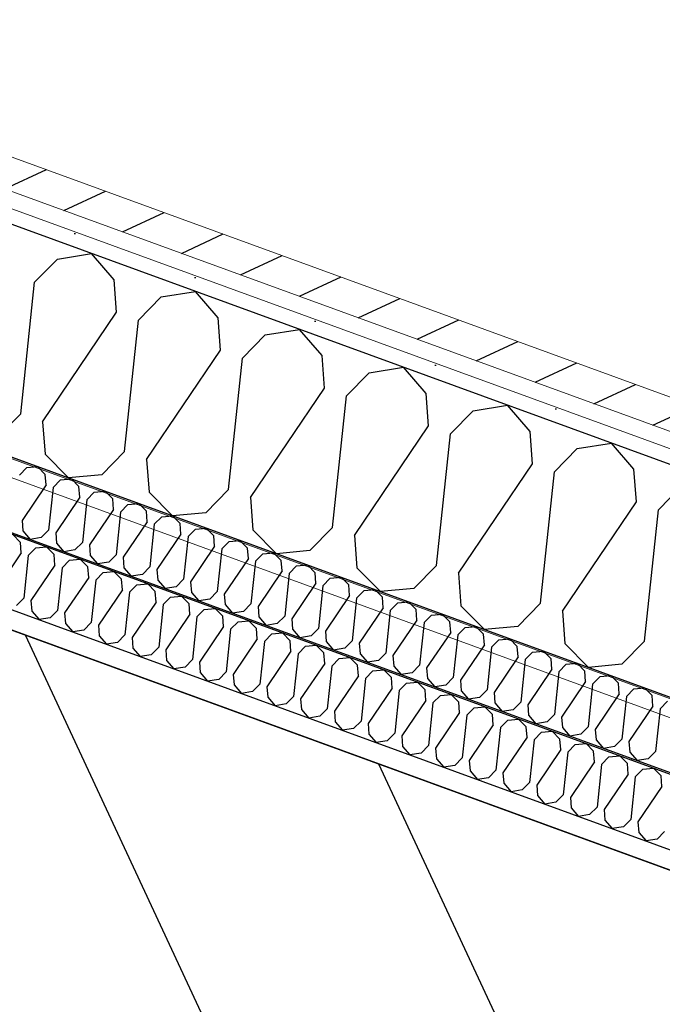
# Model space of a CAD drawing. Header units: millimetres. Extents: x 112481703 to 112588235, y 1264638581 to 1264713486.
# Tile 196 of 256: x 112566721 to 112567156, y 1264679701 to 1264680367. Entities that reach past the tile are written whole.
import ezdxf

# ---------------------------------------------------------------- set-up
doc = ezdxf.new("R2010")
doc.units = ezdxf.units.MM
doc.header["$LTSCALE"] = 0.5
doc.header["$MEASUREMENT"] = 0
doc.linetypes.add('PLINE', pattern=[0])
for name, color, linetype, lineweight in [('235- Utvendig kledning og overflate', 7, 'Continuous', 0), ('236- Innvendig kledning og overflate', 7, 'Continuous', 0), ('262- Taktekking', 7, 'Continuous', 0)]:
    doc.layers.add(name, color=color, linetype=linetype, lineweight=lineweight)
for name, color, linetype in [('862- M___Nettoareal', 7, 'Continuous'), ('862- M___Nettoareal(Polylinje)', 7, 'Continuous'), ('LA_farge_dekke_asfalt2', 7, 'Continuous'), ('Yttervegger.A225', 7, 'Continuous'), ('Yttervegger.A225 (Skravur)', 7, 'Continuous')]:
    doc.layers.add(name, color=color, linetype=linetype)
pattern_1 = [(249.956, (112557650, 1264717795), (-81.357, 29.68231), [0, -50]), (249.956, (112557682.11, 1264717756.67), (-81.357, 29.68231), [0, -50])]

# ---------------------------------------------------------------- blocks, each defined once
blk = doc.blocks.new('Korridor_14_9', base_point=(112576467.69, 1264681824.89))
at = {"layer": '862- M___Nettoareal(Polylinje)', "linetype": 'PLINE', "flags": 128}
blk.add_lwpolyline([(112572601.77, 1264674908.62), (112573784.51, 1264674477.11), (112574626.15, 1264676783.97), (112575767.2, 1264676367.67), (112576177.67, 1264676217.91), (112577188.97, 1264678989.83), (112578571.29, 1264682778.66), (112579511.2, 1264685354.88), (112580089.16, 1264686939.02), (112578574.08, 1264687491.78), (112577945.57, 1264685769.06), (112576575.95, 1264686268.75), (112573384.41, 1264677520.97), (112565766.91, 1264680300.14), (112564833.5, 1264677741.73), (112566533.44, 1264677121.53), (112567763.15, 1264676672.88), (112567763.5, 1264676673.82), (112569134.12, 1264676173.76)], close=True, dxfattribs=at)
blk = doc.blocks.new('*X291', base_point=(112557650, 1264717795))
at = {"layer": 'Yttervegger.A225 (Skravur)', "linetype": 'PLINE'}
for p, q in [((112566746.42, 1264680205.26), (112566769.54, 1264680208.97)), ((112566784.84, 1264680191.24), (112566769.54, 1264680208.97)), ((112566730.98, 1264680189.55), (112566746.42, 1264680205.26)), ((112566721.61, 1264680100.56), (112566730.98, 1264680189.55)), ((112566786.53, 1264680169.28), (112566784.84, 1264680191.24)), ((112566816.75, 1264680179.6), (112566839.87, 1264680183.31)), ((112566855.17, 1264680165.58), (112566839.87, 1264680183.31)), ((112566801.31, 1264680163.89), (112566816.75, 1264680179.6)), ((112566736.39, 1264680095.16), (112566786.53, 1264680169.28)), ((112566791.95, 1264680074.9), (112566801.31, 1264680163.89)), ((112566856.87, 1264680143.62), (112566855.17, 1264680165.58)), ((112566871.64, 1264680138.23), (112566887.09, 1264680153.94)), ((112566887.09, 1264680153.94), (112566910.2, 1264680157.65)), ((112566925.5, 1264680139.92), (112566910.2, 1264680157.65)), ((112566806.72, 1264680069.5), (112566856.87, 1264680143.62)), ((112566862.28, 1264680049.23), (112566871.64, 1264680138.23)), ((112566927.2, 1264680117.96), (112566925.5, 1264680139.92)), ((112566941.98, 1264680112.57), (112566957.42, 1264680128.28)), ((112566957.42, 1264680128.28), (112566980.54, 1264680131.99)), ((112566995.83, 1264680114.26), (112566980.54, 1264680131.99)), ((112566877.05, 1264680043.84), (112566927.2, 1264680117.96)), ((112566997.53, 1264680092.3), (112566995.83, 1264680114.26)), ((112566932.61, 1264680023.57), (112566941.98, 1264680112.57)), ((112566721.61, 1264680100.56), (112566706.17, 1264680084.85)), ((112567012.31, 1264680086.91), (112567027.75, 1264680102.62)), ((112567027.75, 1264680102.62), (112567050.87, 1264680106.33)), ((112567066.17, 1264680088.6), (112567050.87, 1264680106.33)), ((112566736.39, 1264680095.16), (112566738.09, 1264680073.2)), ((112566947.39, 1264680018.18), (112566997.53, 1264680092.3)), ((112567067.86, 1264680066.64), (112567066.17, 1264680088.6)), ((112567002.94, 1264679997.91), (112567012.31, 1264680086.91)), ((112567098.08, 1264680076.96), (112567121.2, 1264680080.67)), ((112567136.5, 1264680062.94), (112567121.2, 1264680080.67)), ((112566791.95, 1264680074.9), (112566776.5, 1264680059.19)), ((112567082.64, 1264680061.25), (112567098.08, 1264680076.96)), ((112566738.09, 1264680073.2), (112566753.98, 1264680057.11)), ((112566806.72, 1264680069.5), (112566808.42, 1264680047.54)), ((112567017.72, 1264679992.52), (112567067.86, 1264680066.64)), ((112567073.28, 1264679972.25), (112567082.64, 1264680061.25)), ((112567138.2, 1264680040.98), (112567136.5, 1264680062.94)), ((112566776.5, 1264680059.19), (112566753.98, 1264680057.11)), ((112566808.42, 1264680047.54), (112566824.31, 1264680031.45)), ((112566862.28, 1264680049.23), (112566846.84, 1264680033.53)), ((112567152.97, 1264680035.59), (112567168.42, 1264680051.3)), ((112566877.05, 1264680043.84), (112566878.75, 1264680021.88)), ((112567088.05, 1264679966.86), (112567138.2, 1264680040.98)), ((112567143.61, 1264679946.59), (112567152.97, 1264680035.59)), ((112566846.84, 1264680033.53), (112566824.31, 1264680031.45)), ((112566878.75, 1264680021.88), (112566894.64, 1264680005.79)), ((112566932.61, 1264680023.57), (112566917.17, 1264680007.87)), ((112566947.39, 1264680018.18), (112566949.09, 1264679996.22)), ((112566917.17, 1264680007.87), (112566894.64, 1264680005.79)), ((112566949.09, 1264679996.22), (112566964.98, 1264679980.13)), ((112567002.94, 1264679997.91), (112566987.5, 1264679982.21)), ((112567017.72, 1264679992.52), (112567019.42, 1264679970.56)), ((112566987.5, 1264679982.21), (112566964.98, 1264679980.13)), ((112567019.42, 1264679970.56), (112567035.31, 1264679954.47)), ((112567073.28, 1264679972.25), (112567057.83, 1264679956.55)), ((112567088.05, 1264679966.86), (112567089.75, 1264679944.9)), ((112567057.83, 1264679956.55), (112567035.31, 1264679954.47)), ((112567089.75, 1264679944.9), (112567105.64, 1264679928.8)), ((112567143.61, 1264679946.59), (112567128.17, 1264679930.89)), ((112567128.17, 1264679930.89), (112567105.64, 1264679928.8))]:
    blk.add_line(p, q, dxfattribs=at)
blk = doc.blocks.new('*X527', base_point=(112557650, 1264717795))
at = {"layer": 'Yttervegger.A225 (Skravur)', "linetype": 'PLINE'}
for p, q in [((112566721.43, 1264680013.48), (112566716.28, 1264680018.7)), ((112566721.98, 1264680006.36), (112566721.43, 1264680013.48)), ((112566726.77, 1264680004.61), (112566731.78, 1264680009.7)), ((112566731.78, 1264680009.7), (112566739.09, 1264680010.38)), ((112566744.24, 1264680005.16), (112566739.09, 1264680010.38)), ((112566721.98, 1264680006.36), (112566705.72, 1264679982.32)), ((112566726.77, 1264680004.61), (112566723.74, 1264679975.75)), ((112566744.79, 1264679998.04), (112566744.24, 1264680005.16)), ((112566749.58, 1264679996.29), (112566754.59, 1264680001.38)), ((112566754.59, 1264680001.38), (112566761.9, 1264680002.06)), ((112566767.05, 1264679996.84), (112566761.9, 1264680002.06)), ((112566744.79, 1264679998.04), (112566728.53, 1264679974)), ((112566749.58, 1264679996.29), (112566746.55, 1264679967.42)), ((112566767.6, 1264679989.71), (112566767.05, 1264679996.84)), ((112566777.4, 1264679993.06), (112566784.71, 1264679993.74)), ((112566789.86, 1264679988.52), (112566784.71, 1264679993.74)), ((112566767.6, 1264679989.71), (112566751.34, 1264679965.68)), ((112566772.39, 1264679987.97), (112566769.36, 1264679959.1)), ((112566772.39, 1264679987.97), (112566777.4, 1264679993.06)), ((112566790.41, 1264679981.39), (112566789.86, 1264679988.52)), ((112566790.41, 1264679981.39), (112566774.15, 1264679957.35)), ((112566795.2, 1264679979.64), (112566800.21, 1264679984.74)), ((112566800.21, 1264679984.74), (112566807.52, 1264679985.41)), ((112566812.67, 1264679980.19), (112566807.52, 1264679985.41)), ((112566723.74, 1264679975.75), (112566718.73, 1264679970.65)), ((112566728.53, 1264679974), (112566729.08, 1264679966.88)), ((112566795.2, 1264679979.64), (112566792.17, 1264679950.78)), ((112566813.22, 1264679973.07), (112566812.67, 1264679980.19)), ((112566818.01, 1264679971.32), (112566823.02, 1264679976.42)), ((112566823.02, 1264679976.42), (112566830.33, 1264679977.09)), ((112566835.48, 1264679971.87), (112566830.33, 1264679977.09)), ((112566746.55, 1264679967.42), (112566741.54, 1264679962.33)), ((112566813.22, 1264679973.07), (112566796.96, 1264679949.03)), ((112566818.01, 1264679971.32), (112566814.98, 1264679942.46)), ((112566836.03, 1264679964.75), (112566835.48, 1264679971.87)), ((112566840.83, 1264679963), (112566845.83, 1264679968.09)), ((112566845.83, 1264679968.09), (112566853.14, 1264679968.77)), ((112566858.29, 1264679963.55), (112566853.14, 1264679968.77)), ((112566729.08, 1264679966.88), (112566734.04, 1264679961.13)), ((112566741.54, 1264679962.33), (112566734.04, 1264679961.13)), ((112566751.34, 1264679965.68), (112566751.89, 1264679958.55)), ((112566836.03, 1264679964.75), (112566819.77, 1264679940.71)), ((112566840.83, 1264679963), (112566837.79, 1264679934.14)), ((112566858.84, 1264679956.43), (112566858.29, 1264679963.55)), ((112566868.64, 1264679959.77), (112566875.95, 1264679960.45)), ((112566881.1, 1264679955.23), (112566875.95, 1264679960.45)), ((112566751.89, 1264679958.55), (112566756.85, 1264679952.8)), ((112566764.35, 1264679954.01), (112566756.85, 1264679952.8)), ((112566769.36, 1264679959.1), (112566764.35, 1264679954.01)), ((112566774.15, 1264679957.35), (112566774.7, 1264679950.23)), ((112566858.84, 1264679956.43), (112566842.58, 1264679932.39)), ((112566863.64, 1264679954.68), (112566860.6, 1264679925.81)), ((112566863.64, 1264679954.68), (112566868.64, 1264679959.77)), ((112566881.65, 1264679948.1), (112566881.1, 1264679955.23)), ((112566774.7, 1264679950.23), (112566779.66, 1264679944.48)), ((112566792.17, 1264679950.78), (112566787.16, 1264679945.69)), ((112566796.96, 1264679949.03), (112566797.51, 1264679941.91)), ((112566881.65, 1264679948.1), (112566865.39, 1264679924.06)), ((112566886.45, 1264679946.36), (112566891.45, 1264679951.45)), ((112566891.45, 1264679951.45), (112566898.76, 1264679952.12)), ((112566903.91, 1264679946.9), (112566898.76, 1264679952.12)), ((112566787.16, 1264679945.69), (112566779.66, 1264679944.48)), ((112566797.51, 1264679941.91), (112566802.47, 1264679936.16)), ((112566814.98, 1264679942.46), (112566809.97, 1264679937.36)), ((112566819.77, 1264679940.71), (112566820.32, 1264679933.59)), ((112566886.45, 1264679946.36), (112566883.41, 1264679917.49)), ((112566904.46, 1264679939.78), (112566903.91, 1264679946.9)), ((112566909.26, 1264679938.03), (112566914.27, 1264679943.13)), ((112566914.27, 1264679943.13), (112566921.57, 1264679943.8)), ((112566926.72, 1264679938.58), (112566921.57, 1264679943.8)), ((112566809.97, 1264679937.36), (112566802.47, 1264679936.16)), ((112566837.79, 1264679934.14), (112566832.78, 1264679929.04)), ((112566904.46, 1264679939.78), (112566888.2, 1264679915.74)), ((112566909.26, 1264679938.03), (112566906.22, 1264679909.17)), ((112566927.28, 1264679931.46), (112566926.72, 1264679938.58)), ((112566932.07, 1264679929.71), (112566937.08, 1264679934.8)), ((112566937.08, 1264679934.8), (112566944.38, 1264679935.48)), ((112566949.53, 1264679930.26), (112566944.38, 1264679935.48)), ((112566820.32, 1264679933.59), (112566825.28, 1264679927.84)), ((112566832.78, 1264679929.04), (112566825.28, 1264679927.84)), ((112566842.58, 1264679932.39), (112566843.13, 1264679925.26)), ((112566927.28, 1264679931.46), (112566911.01, 1264679907.42)), ((112566932.07, 1264679929.71), (112566929.03, 1264679900.85)), ((112566950.09, 1264679923.14), (112566949.53, 1264679930.26)), ((112566959.89, 1264679926.48), (112566967.19, 1264679927.16)), ((112566972.35, 1264679921.94), (112566967.19, 1264679927.16)), ((112566843.13, 1264679925.26), (112566848.09, 1264679919.52)), ((112566855.59, 1264679920.72), (112566848.09, 1264679919.52)), ((112566860.6, 1264679925.81), (112566855.59, 1264679920.72)), ((112566865.39, 1264679924.06), (112566865.94, 1264679916.94)), ((112566950.09, 1264679923.14), (112566933.82, 1264679899.1)), ((112566954.88, 1264679921.39), (112566951.84, 1264679892.52)), ((112566954.88, 1264679921.39), (112566959.89, 1264679926.48)), ((112566972.9, 1264679914.81), (112566972.35, 1264679921.94)), ((112566865.94, 1264679916.94), (112566870.9, 1264679911.19)), ((112566883.41, 1264679917.49), (112566878.4, 1264679912.4)), ((112566888.2, 1264679915.74), (112566888.75, 1264679908.62)), ((112566972.9, 1264679914.81), (112566956.63, 1264679890.78)), ((112566977.69, 1264679913.07), (112566982.7, 1264679918.16)), ((112566982.7, 1264679918.16), (112566990, 1264679918.84)), ((112566995.16, 1264679913.62), (112566990, 1264679918.84)), ((112566878.4, 1264679912.4), (112566870.9, 1264679911.19)), ((112566888.75, 1264679908.62), (112566893.71, 1264679902.87)), ((112566906.22, 1264679909.17), (112566901.21, 1264679904.07)), ((112566911.01, 1264679907.42), (112566911.56, 1264679900.3)), ((112566977.69, 1264679913.07), (112566974.65, 1264679884.2)), ((112566995.71, 1264679906.49), (112566995.16, 1264679913.62)), ((112567000.5, 1264679904.74), (112567005.51, 1264679909.84)), ((112567005.51, 1264679909.84), (112567012.81, 1264679910.51)), ((112567017.97, 1264679905.29), (112567012.81, 1264679910.51)), ((112566901.21, 1264679904.07), (112566893.71, 1264679902.87)), ((112566929.03, 1264679900.85), (112566924.02, 1264679895.75)), ((112566995.71, 1264679906.49), (112566979.44, 1264679882.45)), ((112567000.5, 1264679904.74), (112566997.46, 1264679875.88)), ((112567018.52, 1264679898.17), (112567017.97, 1264679905.29)), ((112567023.31, 1264679896.42), (112567028.32, 1264679901.52)), ((112567028.32, 1264679901.52), (112567035.62, 1264679902.19)), ((112567040.78, 1264679896.97), (112567035.62, 1264679902.19)), ((112566911.56, 1264679900.3), (112566916.52, 1264679894.55)), ((112566924.02, 1264679895.75), (112566916.52, 1264679894.55)), ((112566933.82, 1264679899.1), (112566934.37, 1264679891.98)), ((112567018.52, 1264679898.17), (112567002.25, 1264679874.13)), ((112567023.31, 1264679896.42), (112567020.27, 1264679867.56)), ((112567041.33, 1264679889.85), (112567040.78, 1264679896.97)), ((112567051.13, 1264679893.19), (112567058.43, 1264679893.87)), ((112567063.59, 1264679888.65), (112567058.43, 1264679893.87)), ((112566934.37, 1264679891.98), (112566939.33, 1264679886.23)), ((112566946.83, 1264679887.43), (112566939.33, 1264679886.23)), ((112566951.84, 1264679892.52), (112566946.83, 1264679887.43)), ((112566956.63, 1264679890.78), (112566957.18, 1264679883.65)), ((112567041.33, 1264679889.85), (112567025.06, 1264679865.81)), ((112567046.12, 1264679888.1), (112567043.08, 1264679859.24)), ((112567046.12, 1264679888.1), (112567051.13, 1264679893.19)), ((112567064.14, 1264679881.53), (112567063.59, 1264679888.65)), ((112566957.18, 1264679883.65), (112566962.15, 1264679877.9)), ((112566974.65, 1264679884.2), (112566969.64, 1264679879.11)), ((112566979.44, 1264679882.45), (112566979.99, 1264679875.33)), ((112567064.14, 1264679881.53), (112567047.88, 1264679857.49)), ((112567068.93, 1264679879.78), (112567073.94, 1264679884.87)), ((112567073.94, 1264679884.87), (112567081.24, 1264679885.55)), ((112567086.4, 1264679880.33), (112567081.24, 1264679885.55)), ((112566969.64, 1264679879.11), (112566962.15, 1264679877.9)), ((112566979.99, 1264679875.33), (112566984.96, 1264679869.58)), ((112566997.46, 1264679875.88), (112566992.45, 1264679870.79)), ((112567002.25, 1264679874.13), (112567002.81, 1264679867.01)), ((112567068.93, 1264679879.78), (112567065.89, 1264679850.91)), ((112567086.95, 1264679873.2), (112567086.4, 1264679880.33)), ((112567091.74, 1264679871.46), (112567096.75, 1264679876.55)), ((112567096.75, 1264679876.55), (112567104.05, 1264679877.22)), ((112567109.21, 1264679872), (112567104.05, 1264679877.22)), ((112566992.45, 1264679870.79), (112566984.96, 1264679869.58)), ((112567020.27, 1264679867.56), (112567015.26, 1264679862.46)), ((112567086.95, 1264679873.2), (112567070.69, 1264679849.16)), ((112567091.74, 1264679871.46), (112567088.7, 1264679842.59)), ((112567109.76, 1264679864.88), (112567109.21, 1264679872)), ((112567114.55, 1264679863.13), (112567119.56, 1264679868.23)), ((112567119.56, 1264679868.23), (112567126.87, 1264679868.9)), ((112567132.02, 1264679863.68), (112567126.87, 1264679868.9)), ((112567002.81, 1264679867.01), (112567007.77, 1264679861.26)), ((112567015.26, 1264679862.46), (112567007.77, 1264679861.26)), ((112567025.06, 1264679865.81), (112567025.62, 1264679858.69)), ((112567109.76, 1264679864.88), (112567093.5, 1264679840.84)), ((112567114.55, 1264679863.13), (112567111.51, 1264679834.27)), ((112567132.57, 1264679856.56), (112567132.02, 1264679863.68)), ((112567142.37, 1264679859.91), (112567149.68, 1264679860.58)), ((112567154.83, 1264679855.36), (112567149.68, 1264679860.58)), ((112567025.62, 1264679858.69), (112567030.58, 1264679852.94)), ((112567038.07, 1264679854.14), (112567030.58, 1264679852.94)), ((112567043.08, 1264679859.24), (112567038.07, 1264679854.14)), ((112567047.88, 1264679857.49), (112567048.43, 1264679850.36)), ((112567132.57, 1264679856.56), (112567116.31, 1264679832.52)), ((112567137.36, 1264679854.81), (112567134.32, 1264679825.95)), ((112567137.36, 1264679854.81), (112567142.37, 1264679859.91)), ((112567155.38, 1264679848.24), (112567154.83, 1264679855.36)), ((112567048.43, 1264679850.36), (112567053.39, 1264679844.62)), ((112567065.89, 1264679850.91), (112567060.88, 1264679845.82)), ((112567070.69, 1264679849.16), (112567071.24, 1264679842.04)), ((112567155.38, 1264679848.24), (112567139.12, 1264679824.2)), ((112567060.88, 1264679845.82), (112567053.39, 1264679844.62)), ((112567071.24, 1264679842.04), (112567076.2, 1264679836.29)), ((112567088.7, 1264679842.59), (112567083.7, 1264679837.5)), ((112567093.5, 1264679840.84), (112567094.05, 1264679833.72)), ((112567083.7, 1264679837.5), (112567076.2, 1264679836.29)), ((112567111.51, 1264679834.27), (112567106.51, 1264679829.17)), ((112567094.05, 1264679833.72), (112567099.01, 1264679827.97)), ((112567106.51, 1264679829.17), (112567099.01, 1264679827.97)), ((112567116.31, 1264679832.52), (112567116.86, 1264679825.4)), ((112567116.86, 1264679825.4), (112567121.82, 1264679819.65)), ((112567129.32, 1264679820.85), (112567121.82, 1264679819.65)), ((112567134.32, 1264679825.95), (112567129.32, 1264679820.85)), ((112567139.12, 1264679824.2), (112567139.67, 1264679817.08)), ((112567139.67, 1264679817.08), (112567144.63, 1264679811.33)), ((112567157.14, 1264679817.62), (112567152.13, 1264679812.53)), ((112567152.13, 1264679812.53), (112567144.63, 1264679811.33))]:
    blk.add_line(p, q, dxfattribs=at)
blk = doc.blocks.new('*X531', base_point=(112557650, 1264717795))
at = {"layer": 'Yttervegger.A225 (Skravur)', "linetype": 'PLINE'}
for p, q in [((112566720.76, 1264680058.96), (112566725.76, 1264680064.06)), ((112566725.76, 1264680064.06), (112566733.07, 1264680064.73)), ((112566738.22, 1264680059.51), (112566733.07, 1264680064.73)), ((112566738.77, 1264680052.39), (112566738.22, 1264680059.51)), ((112566743.57, 1264680050.64), (112566748.58, 1264680055.74)), ((112566748.58, 1264680055.74), (112566755.88, 1264680056.41)), ((112566761.03, 1264680051.19), (112566755.88, 1264680056.41)), ((112566738.77, 1264680052.39), (112566722.51, 1264680028.35)), ((112566743.57, 1264680050.64), (112566740.53, 1264680021.78)), ((112566761.59, 1264680044.07), (112566761.03, 1264680051.19)), ((112566766.38, 1264680042.32), (112566771.39, 1264680047.41)), ((112566771.39, 1264680047.41), (112566778.69, 1264680048.09)), ((112566783.84, 1264680042.87), (112566778.69, 1264680048.09)), ((112566761.59, 1264680044.07), (112566745.32, 1264680020.03)), ((112566766.38, 1264680042.32), (112566763.34, 1264680013.46)), ((112566784.4, 1264680035.75), (112566783.84, 1264680042.87)), ((112566784.4, 1264680035.75), (112566768.13, 1264680011.71)), ((112566789.19, 1264680034), (112566786.15, 1264680005.13)), ((112566789.19, 1264680034), (112566794.2, 1264680039.09)), ((112566794.2, 1264680039.09), (112566801.5, 1264680039.77)), ((112566806.66, 1264680034.55), (112566801.5, 1264680039.77)), ((112566807.21, 1264680027.42), (112566806.66, 1264680034.55)), ((112566722.51, 1264680028.35), (112566723.06, 1264680021.23)), ((112566807.21, 1264680027.42), (112566790.94, 1264680003.39)), ((112566812, 1264680025.68), (112566817.01, 1264680030.77)), ((112566817.01, 1264680030.77), (112566824.31, 1264680031.45)), ((112566829.47, 1264680026.22), (112566824.31, 1264680031.45)), ((112566723.06, 1264680021.23), (112566728.02, 1264680015.48)), ((112566740.53, 1264680021.78), (112566735.52, 1264680016.68)), ((112566812, 1264680025.68), (112566808.96, 1264679996.81)), ((112566830.02, 1264680019.1), (112566829.47, 1264680026.22)), ((112566834.81, 1264680017.35), (112566839.82, 1264680022.45)), ((112566839.82, 1264680022.45), (112566847.12, 1264680023.12)), ((112566852.28, 1264680017.9), (112566847.12, 1264680023.12)), ((112566735.52, 1264680016.68), (112566728.02, 1264680015.48)), ((112566745.32, 1264680020.03), (112566745.87, 1264680012.91)), ((112566830.02, 1264680019.1), (112566813.75, 1264679995.06)), ((112566834.81, 1264680017.35), (112566831.77, 1264679988.49)), ((112566852.83, 1264680010.78), (112566852.28, 1264680017.9)), ((112566857.62, 1264680009.03), (112566862.63, 1264680014.13)), ((112566862.63, 1264680014.13), (112566869.93, 1264680014.8)), ((112566875.09, 1264680009.58), (112566869.93, 1264680014.8)), ((112566745.87, 1264680012.91), (112566750.83, 1264680007.16)), ((112566758.33, 1264680008.36), (112566750.83, 1264680007.16)), ((112566763.34, 1264680013.46), (112566758.33, 1264680008.36)), ((112566768.13, 1264680011.71), (112566768.68, 1264680004.59)), ((112566852.83, 1264680010.78), (112566836.56, 1264679986.74)), ((112566857.62, 1264680009.03), (112566854.58, 1264679980.17)), ((112566875.64, 1264680002.46), (112566875.09, 1264680009.58)), ((112566768.68, 1264680004.59), (112566773.64, 1264679998.84)), ((112566786.15, 1264680005.13), (112566781.14, 1264680000.04)), ((112566790.94, 1264680003.39), (112566791.49, 1264679996.26)), ((112566875.64, 1264680002.46), (112566859.37, 1264679978.42)), ((112566880.43, 1264680000.71), (112566877.39, 1264679971.85)), ((112566880.43, 1264680000.71), (112566885.44, 1264680005.8)), ((112566885.44, 1264680005.8), (112566892.74, 1264680006.48)), ((112566897.9, 1264680001.26), (112566892.74, 1264680006.48)), ((112566898.45, 1264679994.14), (112566897.9, 1264680001.26)), ((112566781.14, 1264680000.04), (112566773.64, 1264679998.84)), ((112566791.49, 1264679996.26), (112566796.46, 1264679990.51)), ((112566808.96, 1264679996.81), (112566803.95, 1264679991.72)), ((112566813.75, 1264679995.06), (112566814.3, 1264679987.94)), ((112566898.45, 1264679994.14), (112566882.19, 1264679970.1)), ((112566903.24, 1264679992.39), (112566908.25, 1264679997.48)), ((112566908.25, 1264679997.48), (112566915.55, 1264679998.16)), ((112566920.71, 1264679992.94), (112566915.55, 1264679998.16)), ((112566803.95, 1264679991.72), (112566796.46, 1264679990.51)), ((112566814.3, 1264679987.94), (112566819.27, 1264679982.19)), ((112566831.77, 1264679988.49), (112566826.76, 1264679983.4)), ((112566903.24, 1264679992.39), (112566900.2, 1264679963.52)), ((112566921.26, 1264679985.81), (112566920.71, 1264679992.94)), ((112566926.05, 1264679984.06), (112566931.06, 1264679989.16)), ((112566931.06, 1264679989.16), (112566938.36, 1264679989.83)), ((112566943.52, 1264679984.61), (112566938.36, 1264679989.83)), ((112566826.76, 1264679983.4), (112566819.27, 1264679982.19)), ((112566836.56, 1264679986.74), (112566837.12, 1264679979.62)), ((112566921.26, 1264679985.81), (112566905, 1264679961.77)), ((112566926.05, 1264679984.06), (112566923.01, 1264679955.2)), ((112566944.07, 1264679977.49), (112566943.52, 1264679984.61)), ((112566948.86, 1264679975.74), (112566953.87, 1264679980.84)), ((112566953.87, 1264679980.84), (112566961.18, 1264679981.51)), ((112566966.33, 1264679976.29), (112566961.18, 1264679981.51)), ((112566837.12, 1264679979.62), (112566842.08, 1264679973.87)), ((112566849.57, 1264679975.07), (112566842.08, 1264679973.87)), ((112566854.58, 1264679980.17), (112566849.57, 1264679975.07)), ((112566859.37, 1264679978.42), (112566859.93, 1264679971.3)), ((112566944.07, 1264679977.49), (112566927.81, 1264679953.45)), ((112566948.86, 1264679975.74), (112566945.82, 1264679946.88)), ((112566966.88, 1264679969.17), (112566966.33, 1264679976.29)), ((112566859.93, 1264679971.3), (112566864.89, 1264679965.55)), ((112566877.39, 1264679971.85), (112566872.38, 1264679966.75)), ((112566882.19, 1264679970.1), (112566882.74, 1264679962.97)), ((112566966.88, 1264679969.17), (112566950.62, 1264679945.13)), ((112566971.67, 1264679967.42), (112566968.63, 1264679938.56)), ((112566971.67, 1264679967.42), (112566976.68, 1264679972.51)), ((112566976.68, 1264679972.51), (112566983.99, 1264679973.19)), ((112566989.14, 1264679967.97), (112566983.99, 1264679973.19)), ((112566989.69, 1264679960.85), (112566989.14, 1264679967.97)), ((112566872.38, 1264679966.75), (112566864.89, 1264679965.55)), ((112566882.74, 1264679962.97), (112566887.7, 1264679957.23)), ((112566900.2, 1264679963.52), (112566895.19, 1264679958.43)), ((112566905, 1264679961.77), (112566905.55, 1264679954.65)), ((112566989.69, 1264679960.85), (112566973.43, 1264679936.81)), ((112566994.48, 1264679959.1), (112566999.49, 1264679964.19)), ((112566999.49, 1264679964.19), (112567006.8, 1264679964.87)), ((112567011.95, 1264679959.65), (112567006.8, 1264679964.87)), ((112566895.19, 1264679958.43), (112566887.7, 1264679957.23)), ((112566905.55, 1264679954.65), (112566910.51, 1264679948.9)), ((112566923.01, 1264679955.2), (112566918.01, 1264679950.11)), ((112566994.48, 1264679959.1), (112566991.45, 1264679930.23)), ((112567012.5, 1264679952.52), (112567011.95, 1264679959.65)), ((112567017.29, 1264679950.78), (112567022.3, 1264679955.87)), ((112567022.3, 1264679955.87), (112567029.61, 1264679956.55)), ((112567034.76, 1264679951.32), (112567029.61, 1264679956.55)), ((112566918.01, 1264679950.11), (112566910.51, 1264679948.9)), ((112566927.81, 1264679953.45), (112566928.36, 1264679946.33)), ((112567012.5, 1264679952.52), (112566996.24, 1264679928.49)), ((112567017.29, 1264679950.78), (112567014.26, 1264679921.91)), ((112567035.31, 1264679944.2), (112567034.76, 1264679951.32)), ((112567040.1, 1264679942.45), (112567045.11, 1264679947.55)), ((112567045.11, 1264679947.55), (112567052.42, 1264679948.22)), ((112567057.57, 1264679943), (112567052.42, 1264679948.22)), ((112566928.36, 1264679946.33), (112566933.32, 1264679940.58)), ((112566940.82, 1264679941.78), (112566933.32, 1264679940.58)), ((112566945.82, 1264679946.88), (112566940.82, 1264679941.78)), ((112566950.62, 1264679945.13), (112566951.17, 1264679938.01)), ((112567035.31, 1264679944.2), (112567019.05, 1264679920.16)), ((112567040.1, 1264679942.45), (112567037.07, 1264679913.59)), ((112567058.12, 1264679935.88), (112567057.57, 1264679943)), ((112566951.17, 1264679938.01), (112566956.13, 1264679932.26)), ((112566968.63, 1264679938.56), (112566963.63, 1264679933.46)), ((112566973.43, 1264679936.81), (112566973.98, 1264679929.69)), ((112567058.12, 1264679935.88), (112567041.86, 1264679911.84)), ((112567062.91, 1264679934.13), (112567059.88, 1264679905.27)), ((112567062.91, 1264679934.13), (112567067.92, 1264679939.23)), ((112567067.92, 1264679939.23), (112567075.23, 1264679939.9)), ((112567080.38, 1264679934.68), (112567075.23, 1264679939.9)), ((112567080.93, 1264679927.56), (112567080.38, 1264679934.68)), ((112566963.63, 1264679933.46), (112566956.13, 1264679932.26)), ((112566973.98, 1264679929.69), (112566978.94, 1264679923.94)), ((112566991.45, 1264679930.23), (112566986.44, 1264679925.14)), ((112566996.24, 1264679928.49), (112566996.79, 1264679921.36)), ((112567080.93, 1264679927.56), (112567064.67, 1264679903.52)), ((112567085.73, 1264679925.81), (112567090.73, 1264679930.9)), ((112567090.73, 1264679930.9), (112567098.04, 1264679931.58)), ((112567103.19, 1264679926.36), (112567098.04, 1264679931.58)), ((112566986.44, 1264679925.14), (112566978.94, 1264679923.94)), ((112566996.79, 1264679921.36), (112567001.75, 1264679915.61)), ((112567014.26, 1264679921.91), (112567009.25, 1264679916.82)), ((112567085.73, 1264679925.81), (112567082.69, 1264679896.95)), ((112567103.74, 1264679919.24), (112567103.19, 1264679926.36)), ((112567108.54, 1264679917.49), (112567113.54, 1264679922.58)), ((112567113.54, 1264679922.58), (112567120.85, 1264679923.26)), ((112567126, 1264679918.04), (112567120.85, 1264679923.26)), ((112567009.25, 1264679916.82), (112567001.75, 1264679915.61)), ((112567019.05, 1264679920.16), (112567019.6, 1264679913.04)), ((112567103.74, 1264679919.24), (112567087.48, 1264679895.2)), ((112567108.54, 1264679917.49), (112567105.5, 1264679888.62)), ((112567126.55, 1264679910.91), (112567126, 1264679918.04)), ((112567131.35, 1264679909.17), (112567136.35, 1264679914.26)), ((112567136.35, 1264679914.26), (112567143.66, 1264679914.93)), ((112567148.81, 1264679909.71), (112567143.66, 1264679914.93)), ((112567019.6, 1264679913.04), (112567024.56, 1264679907.29)), ((112567032.06, 1264679908.5), (112567024.56, 1264679907.29)), ((112567037.07, 1264679913.59), (112567032.06, 1264679908.5)), ((112567041.86, 1264679911.84), (112567042.41, 1264679904.72)), ((112567126.55, 1264679910.91), (112567110.29, 1264679886.87)), ((112567131.35, 1264679909.17), (112567128.31, 1264679880.3)), ((112567149.36, 1264679902.59), (112567148.81, 1264679909.71)), ((112567042.41, 1264679904.72), (112567047.37, 1264679898.97)), ((112567059.88, 1264679905.27), (112567054.87, 1264679900.17)), ((112567064.67, 1264679903.52), (112567065.22, 1264679896.4)), ((112567149.36, 1264679902.59), (112567133.1, 1264679878.55)), ((112567154.16, 1264679900.84), (112567151.12, 1264679871.98)), ((112567154.16, 1264679900.84), (112567159.17, 1264679905.94)), ((112567054.87, 1264679900.17), (112567047.37, 1264679898.97)), ((112567065.22, 1264679896.4), (112567070.18, 1264679890.65)), ((112567082.69, 1264679896.95), (112567077.68, 1264679891.85)), ((112567087.48, 1264679895.2), (112567088.03, 1264679888.07)), ((112567077.68, 1264679891.85), (112567070.18, 1264679890.65)), ((112567088.03, 1264679888.07), (112567092.99, 1264679882.33)), ((112567105.5, 1264679888.62), (112567100.49, 1264679883.53)), ((112567100.49, 1264679883.53), (112567092.99, 1264679882.33)), ((112567110.29, 1264679886.87), (112567110.84, 1264679879.75)), ((112567110.84, 1264679879.75), (112567115.8, 1264679874)), ((112567123.3, 1264679875.21), (112567115.8, 1264679874)), ((112567128.31, 1264679880.3), (112567123.3, 1264679875.21)), ((112567133.1, 1264679878.55), (112567133.65, 1264679871.43)), ((112567133.65, 1264679871.43), (112567138.61, 1264679865.68)), ((112567151.12, 1264679871.98), (112567146.11, 1264679866.88)), ((112567146.11, 1264679866.88), (112567138.61, 1264679865.68))]:
    blk.add_line(p, q, dxfattribs=at)

msp = doc.modelspace()

# ---------------------------------------------------------------- hatches: boundary and pattern name
at = {"layer": '262- Taktekking', "linetype": 'Continuous'}
h = msp.add_hatch(dxfattribs=at)
h.set_pattern_fill('Membran', color=256, style=0, pattern_type=2)
h.set_pattern_definition([(249.956, (112557650, 1264717795), (-65.76007, 23.99193), [])])
h.paths.add_polyline_path([(112565761.85, 1264680367.98), (112565761.51, 1264680367.04), (112567449.45, 1264679751.21), (112567449.8, 1264679752.15)])
at = {"layer": 'LA_farge_dekke_asfalt2', "linetype": 'Continuous'}
h = msp.add_hatch(dxfattribs=at)
h.set_pattern_fill('Murverk', color=256, style=0, pattern_type=2)
h.set_pattern_definition([(294.956, (112557650, 1264717795), (163.1938, 75.94596), [])])
h.paths.add_polyline_path([(112562670.28, 1264672618.44), (112565507.41, 1264680394.81), (112573384.41, 1264677520.97), (112579262.36, 1264693631.99), (112587341.37, 1264690684.44), (112579714.93, 1264669780.94), (112576475.27, 1264670962.9), (112575386.63, 1264667979.01)])
at = {"layer": 'Yttervegger.A225 (Skravur)', "linetype": 'Continuous'}
h = msp.add_hatch(dxfattribs=at)
h.set_pattern_fill('Skrålinjer_1', color=256, style=0, pattern_type=2)
h.set_pattern_definition([(204.95599, (112557650, 1264717795), (-12.65766, 27.198964), [])])
h.paths.add_polyline_path([(112565588.03, 1264680685.81), (112565605.62, 1264680655.97), (112567524.17, 1264679956.01), (112567528.28, 1264679967.28), (112567531.71, 1264679976.67)])
h = msp.add_hatch(dxfattribs=at)
h.set_pattern_fill('Prikker_tett', color=256, style=0, pattern_type=2)
h.set_pattern_definition(pattern_1)
h.paths.add_polyline_path([(112565614.41, 1264680641.05), (112565622.4, 1264680627.49), (112567516.97, 1264679936.28), (112567520.4, 1264679945.67)])
msp.add_hatch(color=256, dxfattribs=at).paths.add_polyline_path([(112567465.9, 1264679796.3), (112567466.25, 1264679797.24), (112565743.33, 1264680425.83), (112565742.99, 1264680424.89)])
h = msp.add_hatch(dxfattribs=at)
h.set_pattern_fill('Prikker_tett', color=256, style=0, pattern_type=2)
h.set_pattern_definition(pattern_1)
h.paths.add_polyline_path([(112567461.79, 1264679785.03), (112567465.9, 1264679796.3), (112565755.2, 1264680420.43), (112565751.09, 1264680409.16)])
h = msp.add_hatch(dxfattribs=at)
h.set_pattern_fill('Prikker_tett', color=256, style=0, pattern_type=2)
h.set_pattern_definition(pattern_1)
h.paths.add_polyline_path([(112565771.36, 1264680312.35), (112565766.91, 1264680300.14), (112567428.55, 1264679693.9), (112567433, 1264679706.12)])

# ---------------------------------------------------------------- linework, layer by layer
at = {"layer": '235- Utvendig kledning og overflate', "linetype": 'PLINE'}
for p, q in [((112567524.17, 1264679956.01), (112565605.62, 1264680655.97)), ((112567520.4, 1264679945.67), (112565614.41, 1264680641.05))]:
    msp.add_line(p, q, dxfattribs=at)
at = {"layer": '235- Utvendig kledning og overflate', "linetype": 'PLINE', "flags": 128}
msp.add_lwpolyline([(112567531.71, 1264679976.67), (112565588.03, 1264680685.81)], dxfattribs=at)
at = {"layer": '236- Innvendig kledning og overflate', "linetype": 'PLINE'}
msp.add_line((112565755.2, 1264680420.43), (112567465.9, 1264679796.3), dxfattribs=at)
at = {"layer": '236- Innvendig kledning og overflate', "linetype": 'PLINE', "flags": 128}
for points in [[(112565751.09, 1264680409.16), (112567461.79, 1264679785.03)], [(112567466.25, 1264679797.24), (112565778.3, 1264680413.07)]]:
    msp.add_lwpolyline(points, dxfattribs=at)
at = {"layer": 'Yttervegger.A225', "linetype": 'PLINE'}
for p, q in [((112567516.97, 1264679936.28), (112565736.75, 1264680585.77)), ((112565743.33, 1264680425.83), (112567466.25, 1264679797.24)), ((112565761.51, 1264680367.04), (112567449.45, 1264679751.21)), ((112565761.85, 1264680367.98), (112567449.8, 1264679752.15)), ((112565771.36, 1264680312.35), (112567433, 1264679706.12))]:
    msp.add_line(p, q, dxfattribs=at)
at = {"layer": 'Yttervegger.A225', "linetype": 'PLINE', "flags": 128}
msp.add_lwpolyline([(112565766.91, 1264680300.14), (112567428.55, 1264679693.9)], dxfattribs=at)

# ---------------------------------------------------------------- block references
at = {"layer": '862- M___Nettoareal', "linetype": 'Continuous'}
msp.add_blockref('Korridor_14_9', (112576467.69, 1264681824.89), dxfattribs=at)
at = {"layer": 'Yttervegger.A225'}
for name in ['*X291', '*X531', '*X527']:
    msp.add_blockref(name, (112557650, 1264717795), dxfattribs=at)

doc.saveas('drawing.dxf')
